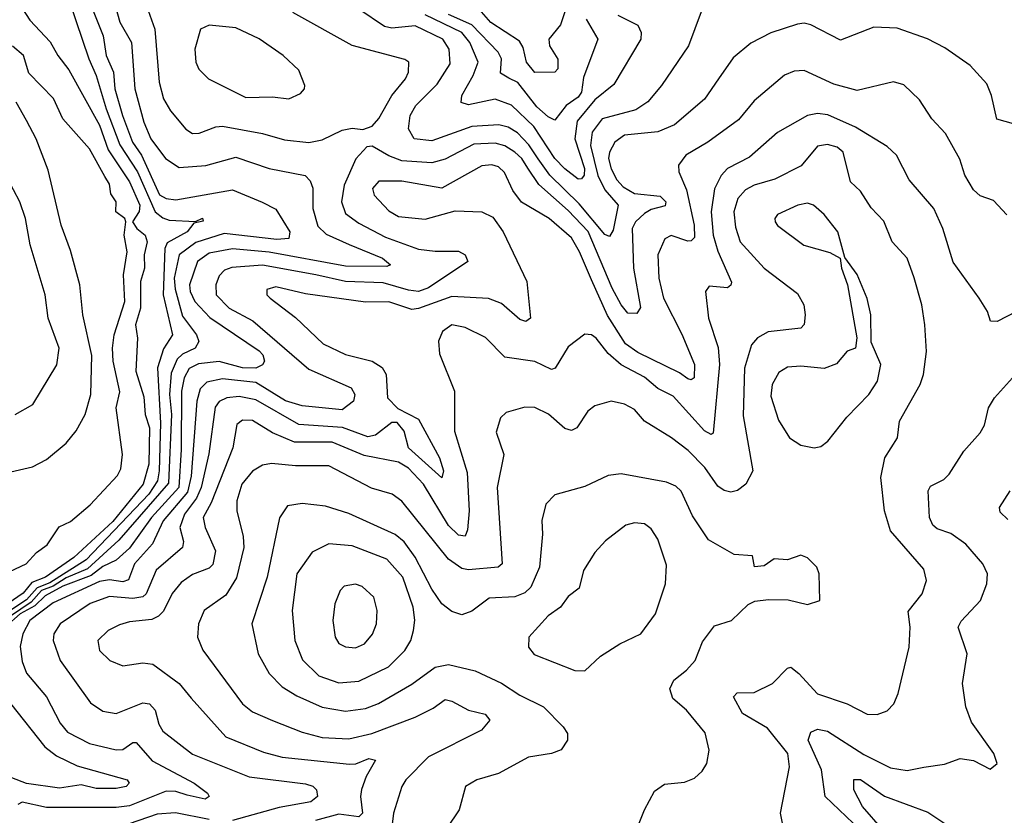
# Model space of a CAD drawing. Extents: x 1246230 to 1426786, y 660032 to 763141.
# Tile 6 of 256: x 1253425 to 1256387, y 678729 to 681123. Entities that reach past the tile are written whole.
import ezdxf

# ---------------------------------------------------------------- set-up
doc = ezdxf.new("R2010")
doc.units = 0

msp = doc.modelspace()

# ---------------------------------------------------------------- linework, layer by layer
at = {"layer": '0CON10XD'}
for points in [[(1253495, 681411.9), (1253633, 681005), (1253655, 680955.4), (1253684.7, 680855), (1253726.2, 680746.2), (1253779.2, 680665), (1253832.4, 680545), (1253855, 680526.6), (1253875, 680520), (1253954, 680516), (1253975, 680525.4), (1253976.9, 680516.9), (1253948.8, 680511.2), (1253928.5, 680485), (1253868.7, 680451.3), (1253861.1, 680435), (1253856.6, 680295), (1253884.8, 680175), (1253857.2, 680132.8), (1253839, 680075), (1253848.6, 679908.6), (1253844.9, 679765), (1253839.2, 679735), (1253813.8, 679695), (1253625, 679497.1), (1253515, 679428.7), (1253476.9, 679413.1), (1253445, 679377.1), (1253347.3, 679312.7)], [(1253388.8, 681225), (1253455, 681122), (1253516.8, 681056.8), (1253539, 681015), (1253572.2, 680972.2), (1253665, 680805.8), (1253691.4, 680731.4), (1253755.1, 680635), (1253786.7, 680565), (1253784.1, 680545.9), (1253764.5, 680515), (1253777.3, 680495), (1253802.3, 680475), (1253808.4, 680455), (1253798.9, 680415), (1253800, 680375), (1253788.4, 680335), (1253788, 680255), (1253772.9, 680205), (1253779.5, 680165), (1253774, 680065), (1253798.1, 679988.1), (1253802, 679935), (1253815.5, 679895), (1253813, 679785), (1253796.1, 679725), (1253705, 679612.5), (1253587.9, 679505), (1253502.2, 679445), (1253461.1, 679428.9), (1253435, 679396.8), (1253344.1, 679335)], [(1253706.7, 681185), (1253725.6, 681115.6), (1253761, 681055), (1253770.7, 680915), (1253798.3, 680815), (1253819.7, 680765), (1253863.3, 680705), (1253905, 680678.2), (1253985, 680683.9), (1254075, 680709), (1254175.2, 680675.2), (1254284.2, 680654.2), (1254298.5, 680638.5), (1254306.3, 680616.3), (1254306.8, 680555), (1254321.5, 680501.5), (1254347.3, 680477.3), (1254416.4, 680446.4), (1254516.9, 680405), (1254540.6, 680385), (1254529.5, 680380.5), (1254405, 680381), (1254175, 680423.3), (1254065, 680433.6), (1253995, 680421), (1253959.6, 680395), (1253935.8, 680325), (1253937.7, 680305), (1253951.5, 680275), (1253996.9, 680226.9), (1254145, 680126.9), (1254156.1, 680115), (1254161.6, 680095), (1254155.1, 680084.9), (1254135, 680074.9), (1254095, 680075.6), (1254025, 680094.9), (1253963, 680087), (1253935, 680073.3), (1253919.5, 680045), (1253911.6, 680005), (1253910.8, 679829.2), (1253903.4, 679715), (1253821.8, 679625), (1253755, 679532.6), (1253715, 679496.6), (1253675, 679477.7), (1253639.6, 679450.4), (1253555, 679417.8), (1253501.1, 679388.9), (1253470.5, 679359.5), (1253426.2, 679335), (1253383.3, 679296.7)], [(1253806.8, 681165), (1253831.7, 681095), (1253844.4, 680935), (1253857.6, 680885), (1253878.7, 680848.7), (1253925, 680793.6), (1253945, 680780.8), (1253965, 680781.2), (1254015, 680800.9), (1254035, 680802.6), (1254155, 680780.3), (1254221.2, 680761.2), (1254295, 680754)], [(1255071.2, 681165), (1255052.1, 681107.9), (1255016.9, 681065), (1255018.9, 681045), (1255044, 681004), (1255044.5, 680975.5), (1255034.5, 680965.5), (1254975, 680963.8), (1254949.7, 680995), (1254940, 681040), (1254928.4, 681058.4), (1254842.5, 681115), (1254806.8, 681155)], [(1253643.6, 681155), (1253675.5, 681075), (1253684.9, 681015), (1253707, 680965), (1253711.5, 680915), (1253734.5, 680835), (1253764.2, 680755), (1253791, 680715), (1253845, 680596.1), (1253865, 680584.8), (1253895, 680580.9), (1254065, 680611.4), (1254153.9, 680573.9), (1254195, 680552.5), (1254237.9, 680485), (1254234.4, 680465), (1254198.2, 680461.8), (1254039.8, 680480.2), (1253955, 680452.8), (1253904.6, 680415), (1253889.1, 680345), (1253892.3, 680312.3), (1253915, 680230.7), (1253956.5, 680175), (1253964.2, 680155), (1253952.8, 680135), (1253915, 680116.2), (1253898.7, 680101.3), (1253880.6, 680059.4), (1253875.9, 679995), (1253882, 679935), (1253872, 679728), (1253723.4, 679556.6), (1253629.2, 679470.8), (1253565, 679443.7), (1253525, 679417.9), (1253490.3, 679405), (1253459.5, 679370.5), (1253365, 679307.3)], [(1254295, 680754), (1254335, 680761.6), (1254395, 680790.8), (1254425, 680796.4), (1254457, 680793), (1254485, 680802.9), (1254505, 680825.5), (1254544.9, 680895.1), (1254585.3, 680945), (1254594.2, 680965), (1254595.4, 680995.4), (1254583.9, 681003.9), (1254425, 681045.3), (1254246.5, 681145)], [(1255475, 681146.7), (1255436.8, 681045), (1255356.2, 680925), (1255314.4, 680875.6), (1255278.3, 680851.7), (1255177.9, 680825), (1255147.7, 680785), (1255142.2, 680745), (1255164.2, 680654.2), (1255185, 680611.5), (1255225.3, 680565), (1255210.2, 680489.8), (1255199.3, 680470.7), (1255185, 680476.3), (1255108.7, 680568.7), (1255020.4, 680655), (1254984.9, 680704.9), (1254956.9, 680746.9), (1254922.3, 680782.3), (1254895, 680799.5), (1254866.9, 680806.9), (1254785, 680801.5), (1254665, 680758.9), (1254612.2, 680765), (1254594.3, 680794.3), (1254599.2, 680835), (1254616.9, 680865), (1254681.2, 680928.8), (1254720.1, 680989.9), (1254717.2, 681035), (1254698, 681065), (1254615, 681104.9), (1254545, 681098), (1254522.9, 681102.9), (1254445.2, 681155.2)], [(1255225, 681136.9), (1255285, 681106.9), (1255294.7, 681085), (1255293.9, 681065), (1255212.2, 680927.8), (1255155, 680882.2), (1255101.7, 680818.3), (1255094.7, 680765), (1255124.2, 680675), (1255123, 680655), (1255115, 680644.4), (1255105, 680643.3), (1255065, 680674.8), (1255035.1, 680705.1), (1254972.1, 680802.1), (1254905, 680866.3), (1254855, 680883.7), (1254775, 680867.1), (1254753.6, 680873.6), (1254755.3, 680895), (1254789.7, 680955), (1254803.8, 680995), (1254779, 681055), (1254755, 681084.2), (1254645, 681137.9)], [(1255128.8, 681125), (1255164.6, 681064.6), (1255120.9, 680949.1), (1255114.9, 680905), (1255105, 680890), (1255068.8, 680865), (1255035, 680821.1), (1255015, 680830.5), (1254981, 680861), (1254924.1, 680934.1), (1254896.8, 680946.8), (1254871.8, 680961.8), (1254874.1, 681005), (1254864.8, 681025), (1254785, 681107.7), (1254715, 681139.2)], [(1256415, 680810), (1256365, 680823.8), (1256349.2, 680895), (1256335, 680930), (1256284.4, 680985), (1256208.1, 681038.1), (1256155.9, 681065.9), (1256065, 681097.3), (1255995, 681100.4), (1255895, 681061.8), (1255805, 681108.2), (1255785, 681113.2), (1255765, 681110), (1255685, 681083.3), (1255625, 681052.1), (1255571.1, 681008.9), (1255527.3, 680945), (1255485.6, 680884.4), (1255395, 680807.1), (1255344.8, 680785.2), (1255245, 680775.6), (1255215.6, 680754.4), (1255199.4, 680725), (1255196, 680705), (1255204.3, 680674.3), (1255221.1, 680641.1), (1255240.2, 680620.2), (1255275, 680600.5), (1255352.1, 680592.1), (1255369.3, 680575), (1255366.7, 680563.3), (1255325, 680552.1), (1255305, 680539.6), (1255277.5, 680515), (1255267.5, 680495), (1255271.6, 680375), (1255292.6, 680257.4), (1255281.5, 680238.5), (1255255, 680239.7), (1255235, 680264.7), (1255207.3, 680315), (1255135, 680485.6), (1255075, 680549), (1254987.1, 680627.1), (1254953.7, 680676.3), (1254936, 680705), (1254915, 680724.8), (1254885, 680743.7), (1254855, 680751.2), (1254791.3, 680748.7), (1254705, 680703.8), (1254665, 680692.3), (1254575, 680698.7), (1254535, 680713.7), (1254485, 680742.7), (1254469.6, 680740.4), (1254435.8, 680704.2), (1254401, 680625), (1254393.2, 680575), (1254405, 680540.4), (1254445, 680511.1), (1254525, 680469), (1254625, 680433), (1254675, 680426.3), (1254745, 680426.8), (1254765.6, 680415), (1254773.3, 680395), (1254655, 680315.7), (1254625, 680305.6), (1254595, 680308.8), (1254518.3, 680331.7), (1254405.3, 680335.3), (1254315.6, 680355.6), (1254155, 680384.4), (1254062.7, 680377.3), (1254041, 680369), (1254025, 680352.5), (1254014.8, 680325), (1254015.8, 680295), (1254055, 680255.2), (1254126.6, 680216.7), (1254295, 680071.3), (1254421.8, 680015), (1254433.3, 679995), (1254429.2, 679975), (1254395, 679948.7), (1254275, 679961.1), (1254225, 679976.4), (1254135, 680031.3), (1254035, 680042.2), (1253987.8, 680032.2), (1253968, 680012), (1253957.6, 679975), (1253940.7, 679749.3), (1253929.3, 679700.7), (1253856.9, 679615), (1253824.1, 679545.9), (1253770.3, 679485), (1253752.4, 679437.6), (1253735, 679431.8), (1253695, 679437.8), (1253665, 679432.3), (1253525, 679368), (1253455.7, 679315), (1253434.2, 679275), (1253426.6, 679236.6), (1253431.7, 679191.7), (1253445, 679156.7), (1253505, 679085.4), (1253546.1, 679006.2), (1253568.8, 678978.8), (1253635, 678945.2), (1253715, 678925.8), (1253735, 678926.8), (1253765, 678947.3), (1253775, 678947.5), (1253823, 678893), (1253950, 678825), (1253990, 678795), (1253994.4, 678785), (1253983.2, 678776.8), (1253928.8, 678788.8), (1253895, 678800.5), (1253865, 678801.7), (1253755, 678757.2), (1253715, 678752.2), (1253505, 678752.5), (1253432.3, 678767.7), (1253418.8, 678761.2)], [(1254235, 680884.6), (1254269.3, 680900.7), (1254282, 680915), (1254282.9, 680925), (1254265, 680971.4), (1254217.8, 681015), (1254145, 681065.5), (1254075, 681098.5), (1253995, 681106.4), (1253968.6, 681095), (1253951.5, 681035), (1253954.5, 680995), (1253963.9, 680973.9), (1253993.1, 680945), (1254105, 680889.1), (1254185, 680891.5), (1254235, 680884.6)], [(1253395, 679462.1), (1253444.1, 679485.9), (1253475, 679519.6), (1253507.6, 679542.4), (1253543.1, 679596.9), (1253577.5, 679612.5), (1253636.7, 679663.3), (1253718.6, 679751.4), (1253728.9, 679771.1), (1253734.2, 679814.2), (1253715.3, 679955), (1253726.5, 680003.5), (1253705.6, 680095), (1253703.5, 680135), (1253708.8, 680175), (1253741.1, 680275), (1253737, 680355), (1253747.8, 680425), (1253739.3, 680475), (1253743.8, 680515), (1253740.7, 680525), (1253714.5, 680545), (1253714.6, 680575), (1253699.1, 680599.1), (1253695, 680627.7), (1253681.1, 680651.2), (1253634.5, 680735), (1253554.7, 680824.7), (1253526, 680886), (1253452.5, 680962.5), (1253435.8, 681015), (1253403.2, 681043.2)], [(1256395, 680536.2), (1256355, 680578.8), (1256315, 680592.9), (1256295, 680611.4), (1256268.2, 680655), (1256253.5, 680703.5), (1256210.9, 680780.9), (1256169.2, 680825), (1256132, 680882), (1256085, 680927.5), (1256053.9, 680936.1), (1255945, 680910), (1255875, 680928.9), (1255785, 680970), (1255755, 680968.4), (1255725.8, 680955.8), (1255635, 680879.1), (1255587.8, 680822.2), (1255495, 680754.1), (1255428.9, 680715), (1255406.7, 680685), (1255407.8, 680665), (1255431, 680611), (1255454.1, 680505), (1255455, 680468), (1255445, 680457.4), (1255435, 680456.6), (1255385, 680474.1), (1255366.1, 680463.9), (1255345.3, 680415), (1255348, 680345), (1255362.2, 680285), (1255417.1, 680177.1), (1255454.8, 680085), (1255454.7, 680045.3), (1255445, 680039.7), (1255435, 680042.7), (1255410.2, 680060.2), (1255285, 680121.3), (1255247.7, 680147.7), (1255193, 680233), (1255145, 680340), (1255109.7, 680425), (1255085, 680466.6), (1255018.4, 680525), (1254934.3, 680574.3), (1254909.1, 680609.1), (1254883.1, 680663.1), (1254865, 680680.6), (1254845, 680686.7), (1254815, 680682.9), (1254695, 680616.4), (1254575, 680637.4), (1254505, 680637.2), (1254486.2, 680615), (1254490.9, 680595), (1254535, 680548), (1254565, 680531), (1254645, 680522.4), (1254735, 680548.2), (1254815, 680544.5), (1254848.7, 680528.7), (1254880, 680485), (1254950.7, 680335), (1254961.5, 680225), (1254947.5, 680215), (1254929.3, 680220.7), (1254875, 680268.6), (1254835, 680283.6), (1254725, 680290.3), (1254625, 680253.6), (1254605, 680251.4), (1254535, 680274), (1254465, 680272.9), (1254285, 680298.1), (1254195, 680319.6), (1254168.7, 680311.3), (1254168.6, 680295), (1254178.9, 680285), (1254255, 680226.5), (1254337.9, 680147.9), (1254405, 680115.9), (1254485.8, 680095.8), (1254515, 680076.2), (1254527.1, 680055), (1254531.8, 679985), (1254562.6, 679952.6), (1254625, 679920.9), (1254687.7, 679805), (1254699.8, 679765), (1254695, 679744.5), (1254594.3, 679835), (1254581.9, 679885), (1254560.7, 679910.7), (1254545, 679910.9), (1254495, 679872.9), (1254472.7, 679867.3), (1254395.9, 679895.9), (1254265, 679904.6), (1254135, 679979), (1254085, 679988.8), (1254048.5, 679985), (1254025, 679973.8), (1254012.6, 679957.4), (1253993.9, 679816.1), (1253970.9, 679715), (1253956.7, 679683.3), (1253921, 679635), (1253906.9, 679595), (1253917.2, 679552.8), (1253914.7, 679535), (1253835, 679466.8), (1253805.2, 679395), (1253795, 679385.9), (1253765, 679381.6), (1253695, 679387), (1253636.4, 679366.4), (1253546.6, 679305), (1253527.5, 679275), (1253525.3, 679255), (1253546.6, 679195), (1253637.4, 679067.4), (1253675, 679042.5), (1253715, 679035.3), (1253795, 679066.8), (1253815, 679064.1), (1253832.8, 679045), (1253843, 679003), (1253855, 678982.1), (1253945, 678912.2), (1254114.9, 678844.9), (1254285, 678823.4), (1254306.5, 678816.5), (1254317.9, 678805), (1254320.9, 678785), (1254301, 678769), (1254205, 678751.9), (1254065, 678713.3)], [(1253322.5, 679745), (1253463, 679777), (1253505, 679799.6), (1253565, 679849.1), (1253595, 679885.4), (1253621.3, 679935), (1253638.5, 679995), (1253642.1, 680112.1), (1253614.8, 680235), (1253605.7, 680325), (1253578.1, 680428.1), (1253549.1, 680505), (1253510.2, 680670.2), (1253474.8, 680765), (1253445, 680819.6), (1253414.2, 680875)], [(1256424.6, 680245.4), (1256365.5, 680214.5), (1256345.9, 680215.9), (1256336.7, 680245), (1256312.3, 680285), (1256233.8, 680393.8), (1256202.9, 680495), (1256175.8, 680555), (1256101, 680641), (1256062.7, 680715), (1256035, 680741.2), (1255939.9, 680799.9), (1255856.4, 680836.4), (1255825, 680840.5), (1255795.2, 680834.8), (1255705, 680784), (1255620.3, 680709.7), (1255554.5, 680675.5), (1255535.9, 680654.1), (1255515.7, 680614.3), (1255505.5, 680545), (1255511.5, 680475), (1255525, 680426.4), (1255566.4, 680333.6), (1255565, 680323.8), (1255555, 680315.7), (1255499.3, 680320.7), (1255488, 680305), (1255497.6, 680225), (1255526.9, 680136.9), (1255530.9, 680085), (1255511.4, 679878.6), (1255505, 679874.6), (1255485, 679885.8), (1255390.6, 679990.6), (1255345, 680013.4), (1255305, 680047.2), (1255234.2, 680084.2), (1255195, 680118.7), (1255159.6, 680165), (1255145, 680174.6), (1255125, 680177.1), (1255075, 680138.2), (1255035.7, 680074.3), (1255025, 680070), (1254975, 680094.6), (1254885, 680107.5), (1254826.4, 680166.4), (1254765, 680196.3), (1254724.7, 680205.3), (1254696.7, 680185), (1254684.6, 680155.4), (1254687.9, 680117.9), (1254732.7, 680005), (1254732.6, 679885), (1254770.7, 679760.7), (1254777.3, 679645), (1254772.4, 679587.6), (1254765, 679568.5), (1254745, 679571.6), (1254715, 679600.5), (1254639.5, 679725), (1254595, 679773.8), (1254565, 679791), (1254461.5, 679811.5)], [(1255720, 678705), (1255714.4, 678735), (1255741.6, 678875), (1255736.5, 678915), (1255675, 678990.8), (1255600, 679035), (1255572.7, 679085), (1255583.2, 679096.8), (1255635, 679098.6), (1255689.5, 679125), (1255735, 679171.9), (1255745, 679174.4), (1255768.8, 679155), (1255825, 679094.1), (1255914.3, 679064.2), (1255975, 679032.7), (1256005, 679031.8), (1256035, 679043.1), (1256055, 679064.2), (1256068.5, 679095), (1256101.5, 679235), (1256103.8, 679295), (1256097.9, 679342.1), (1256140.4, 679395), (1256153.6, 679435), (1256145, 679469.2), (1256045.5, 679585), (1256026.5, 679645), (1256015.5, 679745), (1256027.5, 679805), (1256065.6, 679865), (1256071.8, 679915), (1256134.7, 680025), (1256144.7, 680055.3), (1256153.8, 680125), (1256148.6, 680205), (1256139.6, 680265), (1256116, 680346), (1256094.7, 680405), (1256050.4, 680455), (1256025, 680516.5), (1255986.6, 680556.6), (1255955, 680607.5), (1255925, 680635.6), (1255902.1, 680725), (1255885, 680739.6), (1255855, 680747.1), (1255825, 680742.1), (1255776.7, 680683.3), (1255696.8, 680643.2), (1255635, 680625.6), (1255608.6, 680611.4), (1255585.2, 680585), (1255573.3, 680545), (1255578.3, 680498.3), (1255593.1, 680455), (1255665, 680375.4), (1255765, 680299.1), (1255784.7, 680265), (1255788.6, 680235), (1255785, 680206.2), (1255775, 680194.4), (1255676.7, 680183.3), (1255645, 680165.4), (1255626.5, 680145), (1255605.2, 680074.8), (1255601.4, 679931.4)], [(1253411.2, 679935), (1253464, 679965), (1253536, 680084), (1253544, 680135), (1253510, 680225), (1253501.3, 680295), (1253456, 680446), (1253442.4, 680525), (1253424.8, 680574.8), (1253387.1, 680647.1)], [(1255815, 679834.4), (1255835, 679838.9), (1255856.7, 679855), (1255913.4, 679926.6), (1255979.4, 679995), (1256005.6, 680035), (1256015.6, 680085), (1255987, 680153), (1255985.9, 680235), (1255975, 680283.8), (1255945, 680356), (1255907.7, 680407.7), (1255886.8, 680485), (1255845, 680536.9), (1255813.1, 680565), (1255795, 680570.9), (1255765.8, 680565), (1255705, 680536.7), (1255696.9, 680525), (1255697.8, 680515), (1255705, 680503.5), (1255784.5, 680444.5), (1255862.1, 680422.1), (1255893.3, 680405), (1255897.5, 680375), (1255915.7, 680325), (1255944.1, 680165.9), (1255940, 680135), (1255915, 680125.7), (1255882.8, 680087.2), (1255845, 680073.1), (1255775, 680080.2), (1255735, 680077.5), (1255708.6, 680061.4), (1255688.8, 680025), (1255685, 679990), (1255707.6, 679917.6), (1255740.6, 679865), (1255775, 679842.2), (1255815, 679834.4)], [(1255954, 678685), (1255848.9, 678785), (1255837.5, 678865), (1255797.5, 678955), (1255805, 678979.1), (1255825, 678987.6), (1255855, 678981.6), (1255965, 678911.6), (1256045, 678871.6), (1256095, 678863.3), (1256145, 678873.6), (1256207.9, 678882.1), (1256255, 678900), (1256295, 678894), (1256345, 678867.5), (1256366.2, 678885), (1256356.2, 678915), (1256288.5, 679008.5), (1256272.1, 679055), (1256261.8, 679125), (1256276.1, 679215), (1256248.7, 679295), (1256257.4, 679312.6), (1256315.8, 679375), (1256334.4, 679425), (1256336.5, 679455), (1256322.7, 679485), (1256271.5, 679545), (1256226.4, 679576.4), (1256185, 679591.1), (1256172, 679602), (1256162.7, 679625), (1256158.1, 679705), (1256165, 679719.2), (1256205, 679739.6), (1256221.5, 679755), (1256265.6, 679825), (1256315, 679880), (1256327.6, 679902.4), (1256339.5, 679955), (1256357.8, 679985), (1256430, 680065)], [(1255601.4, 679931.4), (1255630.8, 679765), (1255609.6, 679725), (1255585, 679706.7), (1255565, 679701.6), (1255545, 679705.9), (1255525, 679719.2), (1255486.5, 679775), (1255436.1, 679826.1), (1255386.4, 679865), (1255305, 679914.5), (1255275, 679950), (1255245, 679966.1), (1255204.6, 679975.4), (1255155, 679961.1), (1255134.7, 679945.3), (1255100.8, 679895), (1255085, 679887.1), (1255065, 679893.3), (1255015.9, 679935.9), (1254975, 679956.5), (1254945, 679957.2), (1254888.7, 679941.3), (1254871.5, 679925), (1254858.3, 679881.7), (1254881.5, 679815), (1254861.1, 679715), (1254876.5, 679485), (1254864.3, 679475.7), (1254775, 679467.7), (1254755, 679471.4), (1254715, 679499.4), (1254574.3, 679674.3), (1254545.8, 679695), (1254483.4, 679713.4), (1254355, 679780.5), (1254255, 679780.7), (1254182.1, 679787.9), (1254155, 679782.2), (1254125, 679764.1), (1254093.5, 679725), (1254078.3, 679675), (1254077.9, 679645), (1254097.3, 679567.3), (1254099.3, 679535), (1254077, 679443), (1254045, 679391.2), (1253979.5, 679345), (1253962.5, 679305), (1253960, 679265), (1253975.6, 679225.6), (1254095, 679064.6), (1254125, 679039.7), (1254185, 679014.3), (1254275, 678979.3), (1254335, 678963.1), (1254415, 678959.2), (1254484.7, 678974.7), (1254615, 679024.1), (1254668.9, 679051.1), (1254705, 679076.9), (1254725, 679072.6), (1254775, 679045.3), (1254825, 679032.7), (1254838.9, 679015), (1254814, 678985), (1254654.6, 678905), (1254587.1, 678835), (1254574.6, 678815), (1254549.1, 678735), (1254532.5, 678597.5)], [(1254461.5, 679811.5), (1254365, 679851.6), (1254251.8, 679851.8), (1254185, 679880.2), (1254125, 679916.6), (1254095, 679918.2), (1254077.7, 679905), (1254065.7, 679835), (1254001.1, 679668.9), (1253977.3, 679625), (1253982.5, 679595), (1254014.3, 679525), (1254006.1, 679483.9), (1253995, 679472.1), (1253945, 679453.8), (1253910.3, 679429.7), (1253883.6, 679396.4), (1253857.4, 679342.6), (1253842.5, 679327.5), (1253822.4, 679317.6), (1253755, 679311), (1253725, 679301.5), (1253691.4, 679285), (1253659.4, 679255), (1253664.5, 679225), (1253696, 679195), (1253735, 679178.6), (1253795, 679187.8), (1253825, 679183.5), (1253904.4, 679125), (1253940.9, 679080.8), (1254045, 678965.3), (1254158.3, 678918.3), (1254215, 678903.5), (1254417, 678883), (1254436, 678884), (1254475, 678899.7), (1254495.6, 678895), (1254467.1, 678845), (1254453.5, 678806.5), (1254450, 678785), (1254456.6, 678735), (1254445.6, 678724.4), (1254385, 678731.8), (1254315, 678712.7)], [(1255272.5, 678665), (1255304.5, 678745), (1255335, 678801.1), (1255365, 678822.7), (1255425, 678828.5), (1255455, 678840), (1255478.8, 678861.2), (1255492.5, 678885), (1255499.6, 678925), (1255486.9, 678976.9), (1255431.1, 679045), (1255390.2, 679080.2), (1255380.7, 679109.3), (1255393.3, 679135), (1255431.5, 679165), (1255457.3, 679195), (1255479.3, 679250.7), (1255515, 679299.2), (1255566.2, 679315), (1255616.8, 679363.2), (1255637, 679373), (1255677.9, 679377.9), (1255737.3, 679377.3), (1255795, 679363.3), (1255832.5, 679375), (1255830, 679455), (1255823.8, 679475), (1255795, 679504), (1255775, 679512), (1255735, 679497.5), (1255695, 679500.8), (1255665, 679479.2), (1255636.2, 679476.2), (1255629.5, 679509.5), (1255575, 679514), (1255497.7, 679557.7), (1255449.5, 679629.5), (1255415, 679704.4), (1255399, 679719), (1255371.1, 679731.1), (1255235, 679756.2), (1255195, 679751.5), (1255125, 679718), (1255035, 679693.3), (1255008.1, 679665), (1254995.6, 679615.6), (1254997.8, 679575), (1254988.8, 679475), (1254962.5, 679415), (1254945, 679398.6), (1254914.3, 679385.7), (1254837.4, 679382.6), (1254785, 679343.1), (1254755, 679332.3), (1254725, 679342.3), (1254695, 679365.4), (1254665, 679409.2), (1254615, 679505.9), (1254581.7, 679551.7), (1254555, 679573.5), (1254415, 679636.8), (1254345, 679658.8), (1254275, 679667.5), (1254230.4, 679659.6), (1254206.1, 679623.9), (1254169.8, 679445), (1254122.8, 679305), (1254142.5, 679215), (1254175.8, 679155.8), (1254214.8, 679114.8), (1254258.4, 679088.4), (1254335, 679053.9), (1254405, 679042.5), (1254465, 679050.5), (1254504.5, 679065.5), (1254605, 679123.2), (1254675.2, 679174.8), (1254715, 679182.5), (1254795, 679163.9), (1254875, 679126.5), (1254929.8, 679089.8), (1255000.5, 679055), (1255060.4, 678995), (1255072.7, 678975), (1255072.7, 678955), (1255053.9, 678926.1), (1255025, 678914.5), (1254956.2, 678903.8), (1254865, 678854.6), (1254800, 678835), (1254766.2, 678815), (1254746.7, 678745), (1254672.5, 678635)], [(1256398.5, 679618.5), (1256375, 679641.4), (1256372.5, 679655), (1256405.4, 679705)], [(1255125, 679163.3), (1255172.6, 679207.4), (1255230.5, 679245), (1255293.3, 679275), (1255337.5, 679335), (1255367.8, 679425), (1255371.4, 679481.4), (1255345, 679560), (1255325, 679590.8), (1255305, 679605.6), (1255275, 679608.5), (1255248.3, 679601.7), (1255187.5, 679555), (1255155, 679520), (1255121.4, 679465), (1255108.1, 679411.9), (1255075, 679387.1), (1255052.1, 679355), (1255015, 679328.8), (1254956.5, 679265), (1254955.6, 679235), (1254973, 679213), (1255095, 679164.6), (1255125, 679163.3)], [(1254385, 679127.1), (1254445, 679132.6), (1254534.1, 679175), (1254583.3, 679225), (1254601.6, 679255), (1254610.2, 679285), (1254613.6, 679316.4), (1254608.7, 679355), (1254577.5, 679445), (1254529.2, 679499.2), (1254425, 679540), (1254354.8, 679545.2), (1254305, 679520.8), (1254259, 679455), (1254244.8, 679344.8), (1254252.8, 679255), (1254276.1, 679196.1), (1254325, 679148.6), (1254385, 679127.1)], [(1254435, 679232.9), (1254462.5, 679245), (1254486, 679274), (1254498.2, 679305), (1254500.5, 679345), (1254490, 679385), (1254455, 679417.1), (1254435, 679424.5), (1254401.5, 679418.5), (1254388.6, 679405), (1254372.5, 679365), (1254367.3, 679315), (1254374.5, 679265), (1254385, 679245.8), (1254405, 679235.6), (1254435, 679232.9)], [(1253397.2, 679065), (1253500.5, 678935), (1253535, 678908.1), (1253597.9, 678877.9), (1253748.6, 678835), (1253754.3, 678825), (1253745, 678815.7), (1253715, 678809.5), (1253655, 678809.4), (1253610.2, 678820.2), (1253545, 678810.4), (1253445, 678823.9), (1253401.4, 678841.4)], [(1256083.1, 678615), (1255960.6, 678755), (1255934.7, 678805), (1255935, 678836.2), (1255955, 678836.7), (1256026.7, 678786.7), (1256157.7, 678737.7), (1256275, 678660)], [(1253995, 678715.7), (1253893.8, 678736.2), (1253838.1, 678731.9), (1253725, 678692.5)]]:
    msp.add_lwpolyline(points, dxfattribs=at)

doc.saveas('drawing.dxf')
